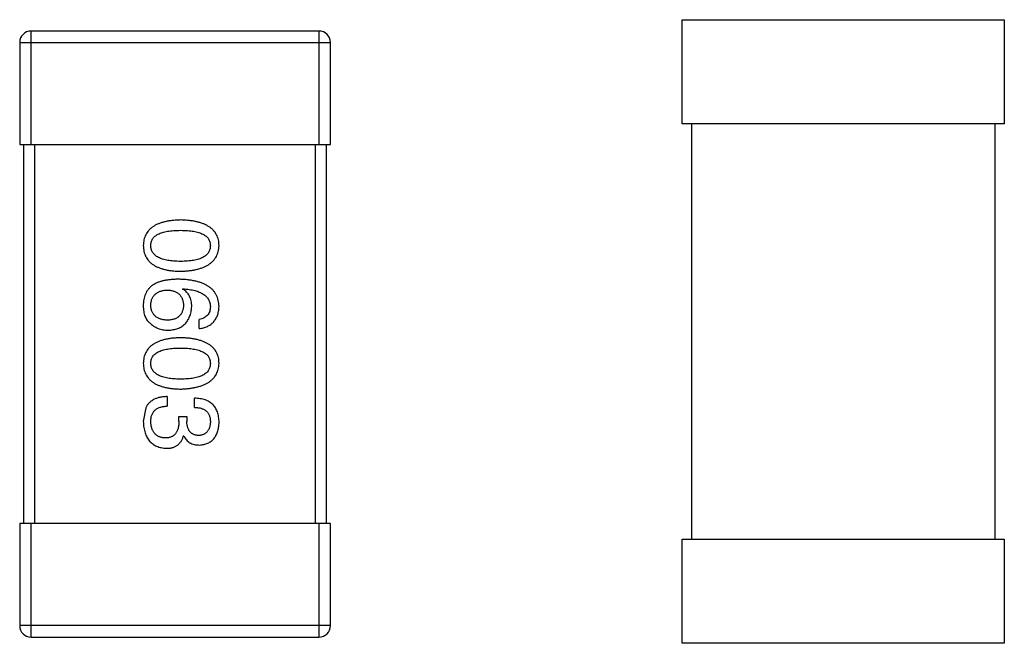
# Model space of a CAD drawing. Header units: millimetres. Extents: x -16 to 538, y -56 to 87.
# Tile 59 of 162: x 443.6 to 446.2, y 0.56 to 2.21. Entities that reach past the tile are written whole.
import ezdxf

# ---------------------------------------------------------------- set-up
doc = ezdxf.new("R2010")
doc.units = ezdxf.units.MM
doc.header["$LTSCALE"] = 1.21
doc.header["$MEASUREMENT"] = 0
doc.layers.get('0').update_dxf_attribs({"linetype": 'CONTINUOUS'})

msp = doc.modelspace()

# ---------------------------------------------------------------- linework, layer by layer
at = {"color": 7, "linetype": 'Continuous'}
for p, q in [((445.3472, 2.2071), (446.1972, 2.2071)), ((445.3472, 1.9321), (445.3472, 2.2071)), ((446.1972, 2.2071), (446.1972, 1.9321)), ((444.3882, 2.1772), (443.6282, 2.1772)), ((443.6282, 1.8772), (443.6282, 2.1772)), ((444.3882, 2.1772), (444.3882, 1.8772)), ((443.5982, 2.1472), (444.4182, 2.1472)), ((443.5982, 2.1472), (443.5982, 1.8772)), ((444.4182, 1.8772), (444.4182, 2.1472)), ((446.1972, 1.9321), (445.3472, 1.9321)), ((445.3722, 0.8356), (445.3722, 1.9321)), ((446.1722, 1.9321), (446.1722, 0.8356)), ((443.5982, 1.8772), (444.4182, 1.8772)), ((443.6082, 1.8772), (443.6082, 0.8772)), ((443.6382, 0.8772), (443.6382, 1.8772)), ((444.3782, 1.8772), (444.3782, 0.8772)), ((444.4082, 0.8772), (444.4082, 1.8772)), ((444.0283, 1.4955), (444.0294, 1.4966)), ((444.072, 1.3917), (444.072, 1.4157)), ((443.9879, 1.212), (443.9879, 1.1868)), ((444.06, 1.1836), (444.06, 1.2076)), ((443.9311, 1.1825), (443.9245, 1.1464)), ((444.0185, 1.1595), (444.0392, 1.1595)), ((444.0185, 1.1475), (444.0185, 1.1595)), ((444.0392, 1.1595), (444.0392, 1.1464)), ((444.0316, 1.1081), (444.0305, 1.1081)), ((444.4182, 0.8772), (443.5982, 0.8772)), ((443.5982, 0.8772), (443.5982, 0.6072)), ((443.6282, 0.5772), (443.6282, 0.8772)), ((444.3882, 0.8772), (444.3882, 0.5772)), ((444.4182, 0.6072), (444.4182, 0.8772)), ((445.3472, 0.8356), (446.1972, 0.8356)), ((445.3472, 0.5606), (445.3472, 0.8356)), ((446.1972, 0.8356), (446.1972, 0.5606)), ((444.4182, 0.6072), (443.5982, 0.6072)), ((443.6282, 0.5772), (444.3882, 0.5772)), ((446.1972, 0.5606), (445.3472, 0.5606))]:
    msp.add_line(p, q, dxfattribs=at)
for centre, start, end in [((443.6282, 2.1472), 90, 180), ((444.3882, 2.1472), 0, 90), ((443.6282, 0.6072), 180, 270), ((444.3882, 0.6072), 270, 0)]:
    msp.add_arc(centre, 0.03, start, end, dxfattribs=at)
for points, knots in [([(444.0229, 1.6783), (444.0189, 1.6781), (444.0113, 1.6779), (444.0002, 1.6769), (443.9899, 1.6754), (443.9804, 1.6734), (443.9716, 1.6709), (443.9635, 1.6679), (443.9562, 1.6644), (443.9497, 1.6604), (443.9438, 1.6559), (443.9387, 1.6509), (443.9344, 1.6454), (443.9309, 1.6394), (443.9282, 1.6329), (443.9261, 1.6258), (443.9249, 1.6183), (443.9246, 1.6132), (443.9245, 1.6105)], [0, 0, 0, 0, 0.087693, 0.170223, 0.247496, 0.319826, 0.387768, 0.451403, 0.511459, 0.568358, 0.622671, 0.675251, 0.726739, 0.778422, 0.830759, 0.884394, 0.940865, 1, 1, 1, 1]), ([(444.1245, 1.6105), (444.1244, 1.6132), (444.1241, 1.6183), (444.1229, 1.6259), (444.1207, 1.6329), (444.1179, 1.6394), (444.1142, 1.6454), (444.1098, 1.6509), (444.1045, 1.6559), (444.0985, 1.6604), (444.0917, 1.6644), (444.0842, 1.6679), (444.0758, 1.6709), (444.0667, 1.6734), (444.0569, 1.6754), (444.0462, 1.6769), (444.0348, 1.6779), (444.0269, 1.6781), (444.0229, 1.6783)], [0, 0, 0, 0, 0.057911, 0.113262, 0.165956, 0.217443, 0.268511, 0.319665, 0.372, 0.426129, 0.483365, 0.543779, 0.607756, 0.676562, 0.749704, 0.827713, 0.911177, 1, 1, 1, 1]), ([(443.9442, 1.6105), (443.9442, 1.6122), (443.9444, 1.6153), (443.9453, 1.62), (443.9468, 1.6243), (443.949, 1.6283), (443.9518, 1.632), (443.9552, 1.6353), (443.9593, 1.6383), (443.9639, 1.641), (443.9692, 1.6434), (443.975, 1.6454), (443.9815, 1.6471), (443.9886, 1.6486), (443.9963, 1.6496), (444.0046, 1.6504), (444.0135, 1.6509), (444.0197, 1.6509), (444.0229, 1.651)], [0, 0, 0, 0, 0.049766, 0.097012, 0.143225, 0.188786, 0.235079, 0.282962, 0.333687, 0.387747, 0.445963, 0.508657, 0.576545, 0.649868, 0.72822, 0.812712, 0.903543, 1, 1, 1, 1]), ([(444.0229, 1.651), (444.026, 1.6509), (444.0322, 1.6509), (444.0411, 1.6504), (444.0494, 1.6496), (444.0571, 1.6486), (444.0642, 1.6471), (444.0707, 1.6454), (444.0765, 1.6434), (444.0818, 1.641), (444.0864, 1.6383), (444.0905, 1.6353), (444.0939, 1.6319), (444.0967, 1.6283), (444.0989, 1.6243), (444.1005, 1.62), (444.1013, 1.6153), (444.1015, 1.6122), (444.1015, 1.6105)], [0, 0, 0, 0, 0.096452, 0.187278, 0.271765, 0.350519, 0.423437, 0.491321, 0.554011, 0.612224, 0.666281, 0.717003, 0.764884, 0.811423, 0.856783, 0.902993, 0.950236, 1, 1, 1, 1]), ([(443.9245, 1.6105), (443.9246, 1.6079), (443.9249, 1.6027), (443.9261, 1.5952), (443.9282, 1.5882), (443.9309, 1.5817), (443.9344, 1.5756), (443.9387, 1.5701), (443.9438, 1.5651), (443.9496, 1.5606), (443.9562, 1.5566), (443.9635, 1.5531), (443.9716, 1.5502), (443.9804, 1.5477), (443.9899, 1.5456), (444.0002, 1.5442), (444.0113, 1.5432), (444.0189, 1.5429), (444.0229, 1.5428)], [0, 0, 0, 0, 0.059134, 0.115603, 0.169236, 0.221572, 0.273254, 0.32474, 0.377319, 0.431815, 0.488555, 0.548609, 0.612242, 0.680182, 0.75251, 0.829782, 0.91231, 1, 1, 1, 1]), ([(444.0229, 1.569), (444.0197, 1.569), (444.0136, 1.5691), (444.0048, 1.5696), (443.9966, 1.5704), (443.989, 1.5715), (443.982, 1.5729), (443.9755, 1.5747), (443.9697, 1.5768), (443.9644, 1.5792), (443.9598, 1.582), (443.9557, 1.5851), (443.9522, 1.5885), (443.9494, 1.5923), (443.9472, 1.5964), (443.9455, 1.6008), (443.9445, 1.6056), (443.9443, 1.6088), (443.9442, 1.6105)], [0, 0, 0, 0, 0.094834, 0.184067, 0.267029, 0.344713, 0.417334, 0.484367, 0.546941, 0.604717, 0.65953, 0.710539, 0.759381, 0.806382, 0.853027, 0.900623, 0.949121, 1, 1, 1, 1]), ([(444.0229, 1.5428), (444.0269, 1.5429), (444.0347, 1.5433), (444.046, 1.5444), (444.0565, 1.546), (444.0663, 1.5481), (444.0754, 1.5506), (444.0837, 1.5536), (444.0912, 1.5571), (444.098, 1.5612), (444.104, 1.5657), (444.1093, 1.5706), (444.1138, 1.5761), (444.1175, 1.582), (444.1204, 1.5885), (444.1226, 1.5954), (444.124, 1.6028), (444.1243, 1.6079), (444.1245, 1.6105)], [0, 0, 0, 0, 0.088475, 0.171606, 0.249595, 0.322626, 0.391327, 0.455765, 0.516374, 0.573675, 0.628522, 0.681161, 0.732559, 0.783563, 0.83504, 0.887639, 0.942585, 1, 1, 1, 1]), ([(444.1015, 1.6105), (444.1015, 1.6088), (444.1013, 1.6056), (444.1005, 1.6008), (444.0989, 1.5964), (444.0967, 1.5923), (444.0939, 1.5885), (444.0905, 1.5851), (444.0864, 1.582), (444.0818, 1.5792), (444.0765, 1.5768), (444.0707, 1.5747), (444.0642, 1.5729), (444.0571, 1.5715), (444.0494, 1.5704), (444.0411, 1.5696), (444.0322, 1.5691), (444.026, 1.569), (444.0229, 1.569)], [0, 0, 0, 0, 0.050604, 0.098688, 0.145699, 0.191791, 0.238625, 0.286717, 0.337546, 0.391814, 0.449755, 0.512106, 0.579685, 0.652048, 0.730262, 0.814146, 0.904281, 1, 1, 1, 1]), ([(443.9507, 1.5075), (443.9487, 1.5061), (443.9447, 1.5031), (443.9396, 1.4979), (443.9351, 1.4922), (443.9315, 1.486), (443.9285, 1.4793), (443.9264, 1.472), (443.925, 1.4643), (443.9246, 1.4589), (443.9245, 1.4562)], [0, 0, 0, 0, 0.125033, 0.246266, 0.36603, 0.485265, 0.606781, 0.732144, 0.862551, 1, 1, 1, 1]), ([(444.0185, 1.5218), (444.0149, 1.5217), (444.0081, 1.5217), (443.998, 1.5209), (443.9886, 1.5199), (443.9798, 1.5183), (443.9717, 1.5163), (443.9641, 1.5139), (443.9571, 1.511), (443.9528, 1.5087), (443.9507, 1.5075)], [0, 0, 0, 0, 0.151498, 0.29521, 0.430242, 0.557137, 0.677306, 0.790845, 0.898111, 1, 1, 1, 1]), ([(444.1245, 1.4496), (444.1243, 1.4524), (444.124, 1.458), (444.1225, 1.466), (444.1203, 1.4734), (444.1172, 1.4804), (444.1133, 1.4868), (444.1086, 1.4927), (444.1032, 1.4981), (444.0969, 1.5028), (444.0898, 1.5071), (444.082, 1.5108), (444.0733, 1.514), (444.0639, 1.5166), (444.0537, 1.5187), (444.0426, 1.5202), (444.0308, 1.5214), (444.0227, 1.5216), (444.0185, 1.5218)], [0, 0, 0, 0, 0.058957, 0.115262, 0.16907, 0.221312, 0.273147, 0.324961, 0.377649, 0.432026, 0.488925, 0.549039, 0.612912, 0.680653, 0.753056, 0.830314, 0.912483, 1, 1, 1, 1]), ([(443.9442, 1.4518), (443.9442, 1.4534), (443.9444, 1.4565), (443.945, 1.461), (443.9459, 1.4652), (443.9472, 1.4691), (443.9488, 1.4728), (443.9508, 1.4761), (443.953, 1.4792), (443.9556, 1.4819), (443.9585, 1.4844), (443.9618, 1.4865), (443.9653, 1.4885), (443.9692, 1.49), (443.9734, 1.4913), (443.9779, 1.4923), (443.9828, 1.493), (443.9862, 1.4932), (443.9879, 1.4933)], [0, 0, 0, 0, 0.070403, 0.137196, 0.200053, 0.260887, 0.31876, 0.37535, 0.430743, 0.485927, 0.541678, 0.598832, 0.657726, 0.719441, 0.783504, 0.851852, 0.923533, 1, 1, 1, 1]), ([(443.9879, 1.4933), (443.9896, 1.4932), (443.9928, 1.493), (443.9976, 1.4923), (444.002, 1.4913), (444.0061, 1.4901), (444.0099, 1.4885), (444.0133, 1.4867), (444.0165, 1.4846), (444.0193, 1.4822), (444.0219, 1.4795), (444.024, 1.4765), (444.026, 1.4733), (444.0275, 1.4697), (444.0288, 1.4659), (444.0297, 1.4618), (444.0303, 1.4575), (444.0304, 1.4545), (444.0305, 1.4529)], [0, 0, 0, 0, 0.076072, 0.148369, 0.216753, 0.281358, 0.342792, 0.401604, 0.458929, 0.514444, 0.569818, 0.625343, 0.681554, 0.739608, 0.800134, 0.863477, 0.929547, 1, 1, 1, 1]), ([(444.0524, 1.4496), (444.0523, 1.4523), (444.0522, 1.4573), (444.051, 1.4647), (444.0491, 1.4714), (444.0465, 1.4775), (444.0431, 1.483), (444.0389, 1.4879), (444.034, 1.4921), (444.0302, 1.4944), (444.0283, 1.4955)], [0, 0, 0, 0, 0.144617, 0.279572, 0.40596, 0.526097, 0.64389, 0.760003, 0.877724, 1, 1, 1, 1]), ([(444.0294, 1.4966), (444.0322, 1.4964), (444.0377, 1.496), (444.0457, 1.495), (444.0531, 1.4937), (444.06, 1.4921), (444.0664, 1.4903), (444.0723, 1.4881), (444.0776, 1.4856), (444.0824, 1.4828), (444.0866, 1.4797), (444.0904, 1.4763), (444.0936, 1.4726), (444.0963, 1.4686), (444.0985, 1.4643), (444.1, 1.4596), (444.1012, 1.4547), (444.1014, 1.4514), (444.1015, 1.4496)], [0, 0, 0, 0, 0.089218, 0.173709, 0.252753, 0.326963, 0.397099, 0.462534, 0.524018, 0.582178, 0.637235, 0.689955, 0.741228, 0.791618, 0.841661, 0.892925, 0.945259, 1, 1, 1, 1]), ([(443.9245, 1.4562), (443.9244, 1.4534), (443.9244, 1.448), (443.925, 1.4402), (443.9261, 1.433), (443.9279, 1.4265), (443.9302, 1.4206), (443.9332, 1.4154), (443.9366, 1.4108), (443.9395, 1.4082), (443.9409, 1.407)], [0, 0, 0, 0, 0.156782, 0.301945, 0.436395, 0.561474, 0.678489, 0.78853, 0.894967, 1, 1, 1, 1]), ([(443.989, 1.4136), (443.9872, 1.4137), (443.9839, 1.4139), (443.979, 1.4146), (443.9745, 1.4155), (443.9702, 1.4167), (443.9663, 1.4181), (443.9627, 1.4199), (443.9594, 1.4218), (443.9564, 1.4241), (443.9538, 1.4267), (443.9514, 1.4295), (443.9494, 1.4326), (443.9477, 1.4359), (443.9463, 1.4395), (443.9453, 1.4434), (443.9445, 1.4475), (443.9443, 1.4503), (443.9442, 1.4518)], [0, 0, 0, 0, 0.078863, 0.153308, 0.223539, 0.289857, 0.35341, 0.413572, 0.471721, 0.528235, 0.584279, 0.638781, 0.69466, 0.751251, 0.809198, 0.869697, 0.933318, 1, 1, 1, 1]), ([(444.0305, 1.4529), (444.0304, 1.4514), (444.0303, 1.4485), (444.0297, 1.4442), (444.0288, 1.4402), (444.0276, 1.4365), (444.026, 1.4331), (444.0242, 1.4299), (444.0221, 1.427), (444.0196, 1.4244), (444.0168, 1.4221), (444.0138, 1.42), (444.0104, 1.4183), (444.0067, 1.4167), (444.0027, 1.4156), (443.9984, 1.4146), (443.9938, 1.4139), (443.9906, 1.4137), (443.989, 1.4136)], [0, 0, 0, 0, 0.069884, 0.136529, 0.199638, 0.259844, 0.317774, 0.374356, 0.430026, 0.485148, 0.5409, 0.597889, 0.657472, 0.718614, 0.783613, 0.85129, 0.923712, 1, 1, 1, 1]), ([(443.9901, 1.3873), (443.9924, 1.3874), (443.997, 1.3877), (444.0036, 1.3887), (444.0098, 1.3901), (444.0156, 1.3919), (444.021, 1.3942), (444.026, 1.397), (444.0306, 1.4002), (444.0347, 1.4039), (444.0384, 1.4081), (444.0417, 1.4127), (444.0445, 1.4177), (444.0469, 1.4232), (444.049, 1.4292), (444.0505, 1.4356), (444.0517, 1.4424), (444.0521, 1.4472), (444.0524, 1.4496)], [0, 0, 0, 0, 0.071527, 0.139094, 0.20346, 0.264939, 0.323904, 0.381383, 0.437591, 0.493343, 0.549401, 0.606085, 0.664838, 0.725424, 0.788712, 0.855452, 0.925772, 1, 1, 1, 1]), ([(444.1015, 1.4496), (444.1015, 1.4474), (444.1013, 1.443), (444.0999, 1.4369), (444.0976, 1.4315), (444.0943, 1.4268), (444.09, 1.4229), (444.0849, 1.4197), (444.0788, 1.4172), (444.0744, 1.4163), (444.072, 1.4157)], [0, 0, 0, 0, 0.136586, 0.261496, 0.378089, 0.490612, 0.605522, 0.725767, 0.8561, 1, 1, 1, 1]), ([(444.072, 1.3917), (444.074, 1.3919), (444.0779, 1.3924), (444.0835, 1.3937), (444.0888, 1.3953), (444.0937, 1.3973), (444.0983, 1.3996), (444.1025, 1.4023), (444.1063, 1.4054), (444.1098, 1.4088), (444.1129, 1.4127), (444.1157, 1.4169), (444.1181, 1.4214), (444.1201, 1.4264), (444.1218, 1.4317), (444.123, 1.4373), (444.124, 1.4433), (444.1243, 1.4475), (444.1245, 1.4496)], [0, 0, 0, 0, 0.06947, 0.136096, 0.199592, 0.260665, 0.319672, 0.377156, 0.433415, 0.489984, 0.546535, 0.604276, 0.663499, 0.725182, 0.788953, 0.855683, 0.926216, 1, 1, 1, 1]), ([(443.9409, 1.407), (443.9426, 1.4054), (443.9461, 1.4023), (443.9516, 1.3983), (443.9575, 1.3949), (443.9635, 1.3921), (443.9698, 1.39), (443.9764, 1.3884), (443.9831, 1.3875), (443.9877, 1.3874), (443.9901, 1.3873)], [0, 0, 0, 0, 0.129393, 0.255335, 0.378531, 0.500878, 0.622934, 0.746191, 0.87096, 1, 1, 1, 1]), ([(444.0229, 1.3674), (444.0189, 1.3673), (444.0113, 1.367), (444.0002, 1.366), (443.9899, 1.3645), (443.9804, 1.3625), (443.9716, 1.36), (443.9635, 1.357), (443.9562, 1.3536), (443.9497, 1.3495), (443.9438, 1.3451), (443.9387, 1.3401), (443.9344, 1.3345), (443.9309, 1.3285), (443.9282, 1.322), (443.9261, 1.315), (443.9249, 1.3075), (443.9246, 1.3023), (443.9245, 1.2996)], [0, 0, 0, 0, 0.087693, 0.170223, 0.247496, 0.319826, 0.387768, 0.451403, 0.511459, 0.568358, 0.622671, 0.675251, 0.726739, 0.778422, 0.830759, 0.884394, 0.940865, 1, 1, 1, 1]), ([(444.1245, 1.2996), (444.1244, 1.3023), (444.1241, 1.3075), (444.1229, 1.315), (444.1207, 1.322), (444.1179, 1.3285), (444.1142, 1.3346), (444.1098, 1.3401), (444.1045, 1.3451), (444.0985, 1.3495), (444.0917, 1.3536), (444.0842, 1.357), (444.0758, 1.36), (444.0667, 1.3625), (444.0569, 1.3645), (444.0462, 1.366), (444.0348, 1.367), (444.0269, 1.3673), (444.0229, 1.3674)], [0, 0, 0, 0, 0.057911, 0.113262, 0.165956, 0.217443, 0.268511, 0.319665, 0.372, 0.426129, 0.483365, 0.543779, 0.607756, 0.676562, 0.749704, 0.827713, 0.911177, 1, 1, 1, 1]), ([(443.9442, 1.2996), (443.9442, 1.3013), (443.9444, 1.3045), (443.9453, 1.3091), (443.9468, 1.3134), (443.949, 1.3174), (443.9518, 1.3211), (443.9552, 1.3244), (443.9593, 1.3274), (443.9639, 1.3301), (443.9692, 1.3325), (443.975, 1.3346), (443.9815, 1.3362), (443.9886, 1.3377), (443.9963, 1.3388), (444.0046, 1.3395), (444.0135, 1.34), (444.0197, 1.3401), (444.0229, 1.3401)], [0, 0, 0, 0, 0.049766, 0.097012, 0.143225, 0.188786, 0.235079, 0.282962, 0.333687, 0.387747, 0.445963, 0.508657, 0.576545, 0.649868, 0.72822, 0.812712, 0.903543, 1, 1, 1, 1]), ([(444.0229, 1.3401), (444.026, 1.3401), (444.0322, 1.34), (444.0411, 1.3395), (444.0494, 1.3388), (444.0571, 1.3377), (444.0642, 1.3362), (444.0707, 1.3346), (444.0765, 1.3325), (444.0818, 1.3301), (444.0864, 1.3274), (444.0905, 1.3245), (444.0939, 1.3211), (444.0967, 1.3174), (444.0989, 1.3134), (444.1005, 1.3091), (444.1013, 1.3045), (444.1015, 1.3013), (444.1015, 1.2996)], [0, 0, 0, 0, 0.096452, 0.187278, 0.271765, 0.350519, 0.423437, 0.491321, 0.554011, 0.612224, 0.666281, 0.717003, 0.764884, 0.811423, 0.856783, 0.902993, 0.950236, 1, 1, 1, 1]), ([(443.9245, 1.2996), (443.9246, 1.297), (443.9249, 1.2918), (443.9261, 1.2843), (443.9282, 1.2773), (443.9309, 1.2708), (443.9344, 1.2648), (443.9387, 1.2592), (443.9438, 1.2542), (443.9496, 1.2497), (443.9562, 1.2457), (443.9635, 1.2423), (443.9716, 1.2393), (443.9804, 1.2368), (443.9899, 1.2348), (444.0002, 1.2333), (444.0113, 1.2323), (444.0189, 1.232), (444.0229, 1.2319)], [0, 0, 0, 0, 0.059134, 0.115603, 0.169236, 0.221572, 0.273254, 0.32474, 0.377319, 0.431815, 0.488555, 0.548609, 0.612242, 0.680182, 0.75251, 0.829782, 0.91231, 1, 1, 1, 1]), ([(444.0229, 1.2581), (444.0197, 1.2581), (444.0136, 1.2582), (444.0048, 1.2587), (443.9966, 1.2595), (443.989, 1.2606), (443.982, 1.262), (443.9755, 1.2638), (443.9697, 1.2659), (443.9644, 1.2684), (443.9598, 1.2711), (443.9557, 1.2742), (443.9522, 1.2776), (443.9494, 1.2814), (443.9472, 1.2855), (443.9455, 1.2899), (443.9445, 1.2947), (443.9443, 1.298), (443.9442, 1.2996)], [0, 0, 0, 0, 0.094834, 0.184067, 0.267029, 0.344713, 0.417334, 0.484367, 0.546941, 0.604717, 0.65953, 0.710539, 0.759381, 0.806382, 0.853027, 0.900623, 0.949121, 1, 1, 1, 1]), ([(444.0229, 1.2319), (444.0269, 1.2321), (444.0347, 1.2324), (444.046, 1.2335), (444.0565, 1.2352), (444.0663, 1.2372), (444.0754, 1.2397), (444.0837, 1.2428), (444.0912, 1.2463), (444.098, 1.2503), (444.104, 1.2548), (444.1093, 1.2598), (444.1138, 1.2652), (444.1175, 1.2712), (444.1204, 1.2776), (444.1226, 1.2845), (444.124, 1.2919), (444.1243, 1.297), (444.1245, 1.2996)], [0, 0, 0, 0, 0.088475, 0.171606, 0.249595, 0.322626, 0.391327, 0.455765, 0.516374, 0.573675, 0.628522, 0.681161, 0.732559, 0.783563, 0.83504, 0.887639, 0.942585, 1, 1, 1, 1]), ([(444.1015, 1.2996), (444.1015, 1.298), (444.1013, 1.2947), (444.1005, 1.2899), (444.0989, 1.2855), (444.0967, 1.2814), (444.0939, 1.2777), (444.0905, 1.2742), (444.0864, 1.2711), (444.0818, 1.2683), (444.0765, 1.2659), (444.0707, 1.2638), (444.0642, 1.2621), (444.0571, 1.2606), (444.0494, 1.2595), (444.0411, 1.2587), (444.0322, 1.2582), (444.026, 1.2581), (444.0229, 1.2581)], [0, 0, 0, 0, 0.050604, 0.098688, 0.145699, 0.191791, 0.238625, 0.286717, 0.337546, 0.391814, 0.449755, 0.512106, 0.579685, 0.652048, 0.730262, 0.814146, 0.904281, 1, 1, 1, 1]), ([(443.9879, 1.212), (443.9861, 1.2119), (443.9826, 1.2118), (443.9775, 1.2113), (443.9726, 1.2106), (443.968, 1.2098), (443.9636, 1.2087), (443.9594, 1.2074), (443.9555, 1.2058), (443.9518, 1.2041), (443.9484, 1.2022), (443.9452, 1.2), (443.9422, 1.1976), (443.9395, 1.195), (443.937, 1.1922), (443.9348, 1.1892), (443.9327, 1.1859), (443.9316, 1.1836), (443.9311, 1.1825)], [0, 0, 0, 0, 0.078937, 0.154495, 0.226898, 0.296844, 0.363348, 0.427781, 0.48946, 0.549586, 0.607902, 0.664733, 0.720805, 0.776157, 0.831175, 0.886736, 0.943094, 1, 1, 1, 1]), ([(444.1245, 1.1442), (444.1244, 1.1467), (444.1243, 1.1516), (444.1233, 1.1587), (444.122, 1.1653), (444.1202, 1.1715), (444.1179, 1.1772), (444.115, 1.1823), (444.1117, 1.1871), (444.1079, 1.1913), (444.1036, 1.1951), (444.0988, 1.1983), (444.0935, 1.201), (444.0878, 1.2034), (444.0815, 1.2052), (444.0748, 1.2065), (444.0676, 1.2074), (444.0626, 1.2075), (444.06, 1.2076)], [0, 0, 0, 0, 0.073232, 0.142595, 0.207997, 0.270074, 0.329156, 0.386529, 0.441846, 0.496976, 0.551877, 0.607941, 0.665637, 0.725446, 0.788542, 0.855101, 0.925196, 1, 1, 1, 1]), ([(443.9442, 1.1453), (443.9442, 1.1469), (443.9442, 1.1501), (443.9448, 1.1547), (443.9456, 1.159), (443.9468, 1.163), (443.9483, 1.1667), (443.9502, 1.1701), (443.9525, 1.1732), (443.955, 1.176), (443.958, 1.1784), (443.9612, 1.1806), (443.9649, 1.1824), (443.9688, 1.1839), (443.9731, 1.1851), (443.9777, 1.186), (443.9827, 1.1866), (443.9861, 1.1868), (443.9879, 1.1868)], [0, 0, 0, 0, 0.071272, 0.13882, 0.201858, 0.262757, 0.320043, 0.376709, 0.431462, 0.486034, 0.541209, 0.597703, 0.65589, 0.717768, 0.782056, 0.850407, 0.92277, 1, 1, 1, 1]), ([(444.06, 1.1836), (444.0617, 1.1835), (444.0649, 1.1834), (444.0697, 1.1828), (444.0741, 1.182), (444.0781, 1.1808), (444.0819, 1.1794), (444.0853, 1.1777), (444.0884, 1.1758), (444.0912, 1.1735), (444.0937, 1.171), (444.0958, 1.1681), (444.0976, 1.165), (444.099, 1.1616), (444.1002, 1.1579), (444.101, 1.154), (444.1015, 1.1497), (444.1015, 1.1468), (444.1015, 1.1453)], [0, 0, 0, 0, 0.078134, 0.15164, 0.221358, 0.286689, 0.348614, 0.407697, 0.464247, 0.520153, 0.574432, 0.629291, 0.684538, 0.742032, 0.801329, 0.863637, 0.930123, 1, 1, 1, 1]), ([(443.9245, 1.1464), (443.9246, 1.1437), (443.9249, 1.1383), (443.9258, 1.1306), (443.9272, 1.1234), (443.929, 1.1166), (443.9313, 1.1104), (443.934, 1.1047), (443.9372, 1.0994), (443.9408, 1.0947), (443.9449, 1.0905), (443.9494, 1.0868), (443.9543, 1.0836), (443.9598, 1.0809), (443.9656, 1.0787), (443.9719, 1.0771), (443.9786, 1.0759), (443.9833, 1.0755), (443.9857, 1.0754)], [0, 0, 0, 0, 0.078078, 0.151942, 0.221594, 0.28726, 0.350176, 0.409768, 0.467648, 0.523784, 0.578904, 0.634014, 0.689819, 0.746826, 0.805875, 0.867063, 0.931764, 1, 1, 1, 1]), ([(443.9824, 1.1027), (443.981, 1.1028), (443.9781, 1.103), (443.974, 1.1038), (443.9701, 1.1047), (443.9665, 1.1061), (443.9632, 1.1077), (443.9601, 1.1096), (443.9573, 1.1119), (443.9547, 1.1144), (443.9525, 1.1172), (443.9505, 1.1204), (443.9487, 1.1238), (443.9473, 1.1275), (443.9461, 1.1316), (443.9452, 1.1359), (443.9445, 1.1405), (443.9443, 1.1437), (443.9442, 1.1453)], [0, 0, 0, 0, 0.068514, 0.133941, 0.195994, 0.255362, 0.312994, 0.369441, 0.424687, 0.480522, 0.537148, 0.594801, 0.654411, 0.716817, 0.781981, 0.850498, 0.923306, 1, 1, 1, 1]), ([(444.0185, 1.1475), (444.0185, 1.1457), (444.0184, 1.1422), (444.018, 1.1371), (444.0173, 1.1324), (444.0163, 1.128), (444.0151, 1.1239), (444.0135, 1.1202), (444.0116, 1.1169), (444.0095, 1.1139), (444.0071, 1.1112), (444.0044, 1.1089), (444.0015, 1.107), (443.9982, 1.1054), (443.9946, 1.1042), (443.9908, 1.1033), (443.9867, 1.1028), (443.9839, 1.1027), (443.9824, 1.1027)], [0, 0, 0, 0, 0.082495, 0.159728, 0.232496, 0.300725, 0.365163, 0.425859, 0.483728, 0.538892, 0.592921, 0.646195, 0.699968, 0.754746, 0.811387, 0.870806, 0.933482, 1, 1, 1, 1]), ([(444.0709, 1.1092), (444.0697, 1.1093), (444.0673, 1.1095), (444.0638, 1.11), (444.0605, 1.1108), (444.0575, 1.1119), (444.0547, 1.1133), (444.0521, 1.1149), (444.0498, 1.1168), (444.0476, 1.1191), (444.0458, 1.1215), (444.0442, 1.1243), (444.0427, 1.1273), (444.0416, 1.1306), (444.0407, 1.1342), (444.0399, 1.138), (444.0394, 1.1421), (444.0393, 1.1449), (444.0392, 1.1464)], [0, 0, 0, 0, 0.067741, 0.131599, 0.192143, 0.249977, 0.306453, 0.361639, 0.416449, 0.471489, 0.527582, 0.584873, 0.644974, 0.70814, 0.77492, 0.845909, 0.920585, 1, 1, 1, 1]), ([(444.1015, 1.1453), (444.1015, 1.1439), (444.1014, 1.1413), (444.1009, 1.1374), (444.1002, 1.1338), (444.0993, 1.1304), (444.0982, 1.1272), (444.0968, 1.1244), (444.0952, 1.1217), (444.0934, 1.1193), (444.0914, 1.1172), (444.0891, 1.1153), (444.0866, 1.1136), (444.0839, 1.1123), (444.081, 1.1111), (444.0778, 1.1102), (444.0745, 1.1096), (444.0721, 1.1094), (444.0709, 1.1092)], [0, 0, 0, 0, 0.078051, 0.151197, 0.220412, 0.286742, 0.34933, 0.409464, 0.467368, 0.52298, 0.578639, 0.633998, 0.690142, 0.746855, 0.805868, 0.867776, 0.932345, 1, 1, 1, 1]), ([(444.0731, 1.0841), (444.0751, 1.0843), (444.079, 1.0846), (444.0846, 1.0857), (444.0899, 1.0871), (444.0948, 1.089), (444.0993, 1.0913), (444.1034, 1.094), (444.1072, 1.0972), (444.1107, 1.1007), (444.1137, 1.1047), (444.1163, 1.1092), (444.1187, 1.114), (444.1205, 1.1192), (444.1221, 1.1249), (444.1233, 1.131), (444.1242, 1.1374), (444.1244, 1.1419), (444.1245, 1.1442)], [0, 0, 0, 0, 0.067521, 0.132139, 0.193339, 0.252064, 0.309083, 0.364848, 0.420021, 0.475612, 0.532002, 0.589602, 0.649896, 0.712634, 0.778603, 0.848416, 0.922155, 1, 1, 1, 1]), ([(443.9857, 1.0754), (443.9871, 1.0754), (443.9899, 1.0754), (443.994, 1.0759), (443.9979, 1.0764), (444.0016, 1.0774), (444.0051, 1.0785), (444.0084, 1.0799), (444.0115, 1.0816), (444.0144, 1.0835), (444.0171, 1.0857), (444.0196, 1.0881), (444.0219, 1.0909), (444.0241, 1.0938), (444.026, 1.097), (444.0278, 1.1005), (444.0292, 1.1042), (444.0301, 1.1068), (444.0305, 1.1081)], [0, 0, 0, 0, 0.071215, 0.138707, 0.20396, 0.266995, 0.327734, 0.387609, 0.445602, 0.503345, 0.561136, 0.618597, 0.677672, 0.738255, 0.799989, 0.863961, 0.930555, 1, 1, 1, 1]), ([(444.0316, 1.1081), (444.0326, 1.1062), (444.0344, 1.1025), (444.0381, 1.0976), (444.0425, 1.0934), (444.0474, 1.0899), (444.053, 1.0873), (444.0592, 1.0854), (444.0659, 1.0843), (444.0707, 1.0842), (444.0731, 1.0841)], [0, 0, 0, 0, 0.125227, 0.244792, 0.361427, 0.478215, 0.59667, 0.722058, 0.856314, 1, 1, 1, 1])]:
    msp.add_open_spline(points, degree=3, knots=knots, dxfattribs=at)

doc.saveas('drawing.dxf')
